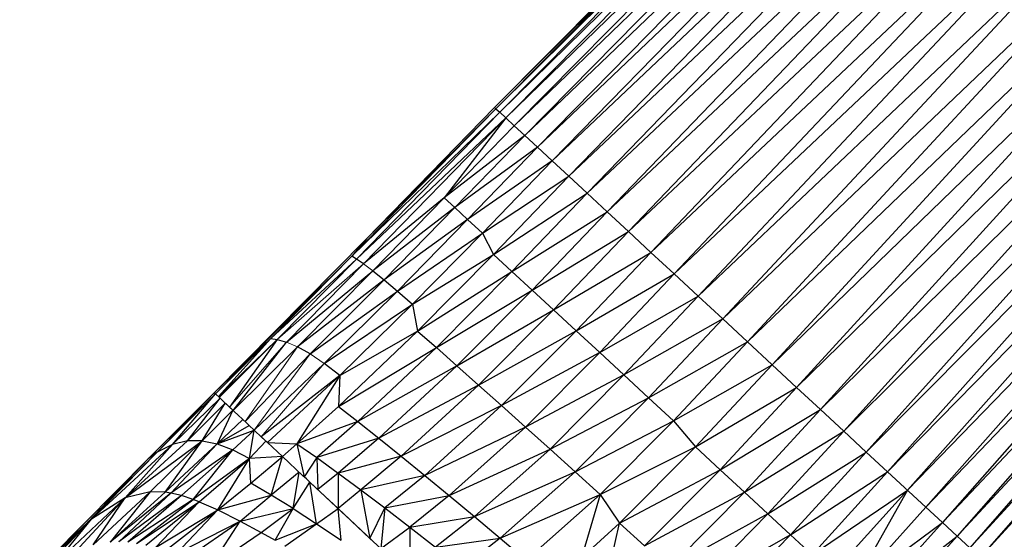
# Paper-space layout '_Left' of a CAD drawing. Header units: millimetres. Extents: x 1 to 464, y 0 to 650.
# Tile 12 of 50: x 20 to 66, y 143 to 168. Entities that reach past the tile are written whole.
import ezdxf

# ---------------------------------------------------------------- set-up
doc = ezdxf.new("R2010")
doc.units = ezdxf.units.MM

psp = doc.layouts.new('_Left')

# ---------------------------------------------------------------- linework, layer by layer
at = {"color": 142, "linetype": 'Continuous', "lineweight": 18, "true_color": 0x0080c0}
for p, q in [((60.573, 181.933), (42.355, 163.555)), ((42.415, 163.499), (60.798, 181.724)), ((42.88, 163.068), (61.071, 181.472)), ((62.618, 144.774), (80.484, 163.478)), ((32.134, 152.655), (36.196, 156.208)), ((36.634, 155.882), (36.196, 156.208)), ((32.134, 152.655), (29.418, 149.927)), ((29.9, 149.476), (32.568, 152.534)), ((30.067, 149.32), (33.096, 152.313)), ((30.629, 148.795), (33.096, 152.313)), ((32.568, 152.534), (33.096, 152.313)), ((30.629, 148.795), (33.691, 151.974)), ((31.056, 148.396), (33.691, 151.974)), ((34.352, 151.522), (33.691, 151.974)), ((31.39, 148.084), (34.352, 151.522))]:
    psp.add_line(p, q, dxfattribs=at)
at = {"color": 7, "linetype": 'Continuous', "lineweight": 25}
for p, q in [((42.355, 163.555), (60.631, 181.879)), ((42.415, 163.499), (60.631, 181.879)), ((42.592, 163.335), (60.798, 181.724)), ((42.592, 163.335), (61.071, 181.472)), ((42.88, 163.068), (61.445, 181.125)), ((43.275, 162.702), (61.445, 181.125)), ((43.275, 162.702), (61.916, 180.688)), ((61.916, 180.688), (43.773, 162.24)), ((62.48, 180.165), (43.773, 162.24)), ((62.48, 180.165), (44.369, 161.688)), ((63.133, 179.56), (44.369, 161.688)), ((63.133, 179.56), (45.059, 161.048)), ((63.871, 178.876), (45.059, 161.048)), ((63.871, 178.876), (45.838, 160.326)), ((45.838, 160.326), (64.688, 178.119)), ((46.702, 159.525), (64.688, 178.119)), ((46.702, 159.525), (65.575, 177.296)), ((47.64, 158.656), (65.575, 177.296)), ((47.64, 158.656), (66.523, 176.418)), ((48.641, 157.728), (66.523, 176.418)), ((48.641, 157.728), (67.521, 175.493)), ((49.696, 156.751), (67.521, 175.493)), ((49.696, 156.751), (68.559, 174.531)), ((50.793, 155.734), (68.559, 174.531)), ((50.793, 155.734), (69.627, 173.541)), ((51.921, 154.688), (69.627, 173.541)), ((51.921, 154.688), (70.715, 172.532)), ((53.071, 153.622), (70.715, 172.532)), ((71.813, 171.514), (53.071, 153.622)), ((71.813, 171.514), (54.232, 152.546)), ((54.232, 152.546), (72.911, 170.497)), ((55.392, 151.471), (72.911, 170.497)), ((55.392, 151.471), (73.999, 169.489)), ((56.542, 150.405), (73.999, 169.489)), ((56.542, 150.405), (75.067, 168.499)), ((57.67, 149.359), (75.067, 168.499)), ((57.67, 149.359), (76.104, 167.538)), ((58.766, 148.344), (76.104, 167.538)), ((58.766, 148.344), (77.101, 166.614)), ((59.82, 147.367), (77.101, 166.614)), ((59.82, 147.367), (78.047, 165.737)), ((60.82, 146.44), (78.047, 165.737)), ((60.82, 146.44), (78.933, 164.916)), ((61.756, 145.572), (78.933, 164.916)), ((61.756, 145.572), (79.749, 164.16)), ((62.618, 144.774), (79.749, 164.16)), ((35.651, 156.567), (42.415, 163.499)), ((42.592, 163.335), (35.651, 156.567)), ((42.592, 163.335), (35.863, 156.435)), ((42.355, 163.555), (36.341, 157.392)), ((36.341, 157.392), (42.415, 163.499)), ((42.355, 163.555), (42.415, 163.499)), ((42.415, 163.499), (42.592, 163.335)), ((42.592, 163.335), (42.88, 163.068)), ((80.484, 163.478), (63.396, 144.053)), ((42.88, 163.068), (35.863, 156.435)), ((42.88, 163.068), (36.196, 156.208)), ((42.88, 163.068), (39.976, 159.311)), ((42.88, 163.068), (43.275, 162.702)), ((63.396, 144.053), (81.135, 162.875)), ((81.135, 162.875), (64.084, 143.415)), ((43.275, 162.702), (39.976, 159.311)), ((43.275, 162.702), (43.773, 162.24)), ((43.773, 162.24), (39.976, 159.311)), ((43.773, 162.24), (40.481, 158.851)), ((43.773, 162.24), (44.369, 161.688)), ((64.084, 143.415), (81.697, 162.354)), ((81.697, 162.354), (64.678, 142.865)), ((44.369, 161.688), (40.481, 158.851)), ((44.369, 161.688), (41.084, 158.298)), ((44.369, 161.688), (45.059, 161.048)), ((64.678, 142.865), (82.166, 161.919)), ((82.166, 161.919), (65.174, 142.405)), ((65.174, 142.405), (82.538, 161.575)), ((45.059, 161.048), (41.084, 158.298)), ((45.059, 161.048), (41.78, 157.658)), ((45.059, 161.048), (45.838, 160.326)), ((41.78, 157.658), (45.838, 160.326)), ((45.838, 160.326), (42.294, 156.653)), ((45.838, 160.326), (46.702, 159.525)), ((39.976, 159.311), (36.196, 156.208)), ((39.976, 159.311), (36.634, 155.882)), ((39.976, 159.311), (40.481, 158.851)), ((42.294, 156.653), (46.702, 159.525)), ((43.165, 155.851), (46.702, 159.525)), ((46.702, 159.525), (47.64, 158.656)), ((40.481, 158.851), (36.634, 155.882)), ((40.481, 158.851), (37.165, 155.454)), ((40.481, 158.851), (41.084, 158.298)), ((41.084, 158.298), (37.165, 155.454)), ((41.084, 158.298), (37.785, 154.927)), ((41.084, 158.298), (41.78, 157.658)), ((43.165, 155.851), (47.64, 158.656)), ((44.112, 154.979), (47.64, 158.656)), ((47.64, 158.656), (48.641, 157.728)), ((36.341, 157.392), (29.175, 150.154)), ((36.341, 157.392), (35.651, 156.567)), ((37.785, 154.927), (41.78, 157.658)), ((41.78, 157.658), (38.494, 154.308)), ((41.78, 157.658), (42.294, 156.653)), ((44.112, 154.979), (48.641, 157.728)), ((45.122, 154.047), (48.641, 157.728)), ((48.641, 157.728), (49.696, 156.751)), ((29.175, 150.154), (35.651, 156.567)), ((31.834, 152.7), (35.651, 156.567)), ((31.834, 152.7), (35.863, 156.435)), ((32.134, 152.655), (35.863, 156.435)), ((35.863, 156.435), (35.651, 156.567)), ((36.196, 156.208), (35.863, 156.435)), ((38.494, 154.308), (42.294, 156.653)), ((42.294, 156.653), (38.735, 153.051)), ((42.294, 156.653), (43.165, 155.851)), ((45.122, 154.047), (49.696, 156.751)), ((46.186, 153.065), (49.696, 156.751)), ((49.696, 156.751), (50.793, 155.734)), ((32.568, 152.534), (36.196, 156.208)), ((32.568, 152.534), (36.634, 155.882)), ((33.096, 152.313), (36.634, 155.882)), ((37.165, 155.454), (33.096, 152.313)), ((37.165, 155.454), (33.691, 151.974)), ((36.634, 155.882), (37.165, 155.454)), ((37.165, 155.454), (37.785, 154.927)), ((38.735, 153.051), (43.165, 155.851)), ((39.619, 152.272), (43.165, 155.851)), ((43.165, 155.851), (44.112, 154.979)), ((46.186, 153.065), (50.793, 155.734)), ((47.293, 152.044), (50.793, 155.734)), ((50.793, 155.734), (51.921, 154.688)), ((33.691, 151.974), (37.785, 154.927)), ((37.785, 154.927), (34.352, 151.522)), ((37.785, 154.927), (38.494, 154.308)), ((39.619, 152.272), (44.112, 154.979)), ((40.578, 151.422), (44.112, 154.979)), ((44.112, 154.979), (45.122, 154.047)), ((47.293, 152.044), (51.921, 154.688)), ((48.432, 150.992), (51.921, 154.688)), ((51.921, 154.688), (53.071, 153.622)), ((34.352, 151.522), (38.494, 154.308)), ((38.494, 154.308), (35.087, 150.968)), ((38.494, 154.308), (38.735, 153.051)), ((40.578, 151.422), (45.122, 154.047)), ((41.603, 150.51), (45.122, 154.047)), ((45.122, 154.047), (46.186, 153.065)), ((53.071, 153.622), (48.432, 150.992)), ((53.071, 153.622), (49.592, 149.92)), ((53.071, 153.622), (56.542, 150.405)), ((29.175, 150.154), (31.834, 152.7)), ((29.239, 150.095), (31.834, 152.7)), ((29.372, 149.97), (31.834, 152.7)), ((31.834, 152.7), (32.134, 152.655)), ((38.735, 153.051), (35.024, 149.506)), ((35.087, 150.968), (38.735, 153.051)), ((38.735, 153.051), (39.619, 152.272)), ((41.603, 150.51), (46.186, 153.065)), ((42.681, 149.547), (46.186, 153.065)), ((46.186, 153.065), (47.293, 152.044)), ((29.372, 149.97), (32.134, 152.655)), ((32.134, 152.655), (29.9, 149.476)), ((30.067, 149.32), (32.568, 152.534)), ((32.134, 152.655), (32.568, 152.534)), ((33.691, 151.974), (33.096, 152.313)), ((35.024, 149.506), (39.619, 152.272)), ((35.931, 148.798), (39.619, 152.272)), ((39.619, 152.272), (40.578, 151.422)), ((49.592, 149.92), (54.232, 152.546)), ((54.232, 152.546), (50.763, 148.839)), ((47.293, 152.044), (42.681, 149.547)), ((47.293, 152.044), (43.803, 148.541)), ((48.432, 150.992), (47.293, 152.044)), ((31.056, 148.396), (34.352, 151.522)), ((35.087, 150.968), (34.352, 151.522)), ((40.578, 151.422), (35.931, 148.798)), ((40.578, 151.422), (36.917, 148.017)), ((41.603, 150.51), (40.578, 151.422)), ((50.763, 148.839), (55.392, 151.471)), ((51.794, 147.61), (55.392, 151.471)), ((35.087, 150.968), (31.39, 148.084)), ((31.677, 147.815), (35.087, 150.968)), ((35.087, 150.968), (33.068, 147.75)), ((35.087, 150.968), (35.024, 149.506)), ((48.432, 150.992), (43.803, 148.541)), ((48.432, 150.992), (44.958, 147.504)), ((48.432, 150.992), (49.592, 149.92)), ((41.603, 150.51), (36.917, 148.017)), ((41.603, 150.51), (37.968, 147.17)), ((42.681, 149.547), (41.603, 150.51)), ((51.794, 147.61), (56.542, 150.405)), ((52.954, 146.537), (56.542, 150.405)), ((56.542, 150.405), (57.67, 149.359)), ((29.175, 150.154), (26.073, 147.055)), ((26.504, 147.353), (29.175, 150.154)), ((29.239, 150.094), (26.504, 147.353)), ((27.213, 147.715), (29.239, 150.094)), ((29.239, 150.095), (29.175, 150.154)), ((29.438, 149.908), (29.239, 150.095)), ((29.239, 150.094), (29.239, 150.094)), ((29.372, 149.97), (29.438, 149.909)), ((29.697, 149.666), (29.438, 149.909)), ((44.958, 147.504), (49.592, 149.92)), ((49.592, 149.92), (46.133, 146.444)), ((49.592, 149.92), (50.763, 148.839)), ((29.455, 149.892), (27.213, 147.715)), ((27.92, 147.898), (29.455, 149.892)), ((29.697, 149.666), (27.92, 147.898)), ((28.611, 147.9), (29.697, 149.666)), ((29.578, 149.777), (30.059, 149.327)), ((29.697, 149.666), (29.851, 149.523)), ((29.9, 149.476), (30.049, 149.337)), ((33.068, 147.75), (35.024, 149.506)), ((35.024, 149.506), (35.931, 148.798)), ((42.681, 149.547), (37.968, 147.17)), ((42.681, 149.547), (39.075, 146.267)), ((42.681, 149.547), (43.803, 148.541)), ((30.056, 149.331), (28.611, 147.9)), ((30.056, 149.331), (29.313, 147.75)), ((30.059, 149.327), (30.118, 149.273)), ((30.118, 149.273), (30.695, 148.734)), ((52.954, 146.537), (57.67, 149.359)), ((54.092, 145.484), (57.67, 149.359)), ((57.67, 149.359), (58.766, 148.344)), ((30.52, 148.897), (29.313, 147.75)), ((29.313, 147.75), (30.815, 148.621)), ((30.695, 148.734), (30.815, 148.621)), ((31.057, 148.395), (30.815, 148.621)), ((35.931, 148.798), (33.068, 147.75)), ((35.931, 148.798), (33.994, 147.104)), ((35.931, 148.798), (36.917, 148.017)), ((43.803, 148.541), (39.075, 146.267)), ((43.803, 148.541), (40.225, 145.317)), ((43.803, 148.541), (44.958, 147.504)), ((46.133, 146.444), (50.763, 148.839)), ((50.763, 148.839), (47.32, 145.372)), ((50.763, 148.839), (51.794, 147.61)), ((29.313, 147.75), (31.056, 148.396)), ((30.047, 147.466), (31.056, 148.396)), ((30.831, 147.065), (31.056, 148.396)), ((31.057, 148.395), (31.419, 148.057)), ((31.287, 148.18), (31.572, 147.913)), ((31.573, 147.913), (31.39, 148.084)), ((54.092, 145.484), (58.766, 148.344)), ((55.199, 144.461), (58.766, 148.344)), ((58.766, 148.344), (59.82, 147.367)), ((27.213, 147.715), (23.413, 144.215)), ((25.002, 145.219), (28.611, 147.9)), ((25.002, 145.219), (27.92, 147.898)), ((25.002, 145.219), (27.213, 147.715)), ((28.611, 147.9), (26.162, 145.499)), ((27.213, 147.715), (26.504, 147.353)), ((26.873, 145.477), (28.611, 147.9)), ((29.313, 147.75), (26.873, 145.477)), ((27.137, 145.437), (29.313, 147.75)), ((27.92, 147.898), (27.213, 147.715)), ((28.611, 147.9), (27.92, 147.898)), ((28.611, 147.9), (29.313, 147.75)), ((29.313, 147.75), (30.047, 147.466)), ((30.831, 147.065), (31.606, 147.882)), ((31.573, 147.913), (31.626, 147.863)), ((31.677, 147.815), (31.626, 147.863)), ((32.384, 147.155), (31.677, 147.815)), ((31.677, 147.815), (33.068, 147.75)), ((33.068, 147.75), (32.384, 147.155)), ((33.068, 147.75), (33.994, 147.104)), ((33.068, 147.75), (33.398, 146.207)), ((36.917, 148.017), (33.994, 147.104)), ((36.917, 148.017), (34.999, 146.381)), ((36.917, 148.017), (37.968, 147.17)), ((47.32, 145.372), (51.794, 147.61)), ((48.226, 144.03), (51.794, 147.61)), ((51.794, 147.61), (52.954, 146.537)), ((26.504, 147.353), (23.236, 144.072)), ((23.413, 144.215), (26.504, 147.353)), ((26.504, 147.353), (26.073, 147.055)), ((30.047, 147.466), (27.137, 145.437)), ((30.047, 147.466), (27.647, 145.318)), ((28.187, 145.141), (30.047, 147.466)), ((30.047, 147.466), (30.831, 147.065)), ((32.384, 147.155), (30.831, 147.065)), ((30.895, 145.897), (32.384, 147.155)), ((31.856, 145.346), (32.384, 147.155)), ((32.384, 147.155), (33.346, 146.256)), ((37.968, 147.17), (34.999, 146.381)), ((37.968, 147.17), (36.071, 145.59)), ((37.968, 147.17), (39.075, 146.267)), ((40.225, 145.317), (44.958, 147.504)), ((44.958, 147.504), (41.409, 144.33)), ((44.958, 147.504), (46.133, 146.444)), ((55.199, 144.461), (59.82, 147.367)), ((56.262, 143.477), (59.82, 147.367)), ((59.82, 147.367), (60.82, 146.44)), ((26.073, 147.055), (21.556, 142.473)), ((23.236, 144.072), (26.073, 147.055)), ((30.831, 147.065), (28.187, 145.141)), ((28.464, 145.034), (30.831, 147.065)), ((29.35, 144.643), (30.831, 147.065)), ((30.895, 145.897), (30.831, 147.065)), ((33.994, 147.104), (33.398, 146.207)), ((33.994, 147.104), (34.999, 146.381)), ((33.994, 147.104), (34.042, 145.605)), ((33.175, 146.416), (31.856, 145.346)), ((32.888, 144.707), (33.175, 146.416)), ((33.51, 146.103), (33.346, 146.256)), ((34.999, 146.381), (34.042, 145.605)), ((34.999, 146.381), (34.999, 144.711)), ((34.999, 146.381), (36.071, 145.59)), ((39.075, 146.267), (36.071, 145.59)), ((39.075, 146.267), (37.199, 144.739)), ((39.075, 146.267), (40.225, 145.317)), ((41.409, 144.33), (46.133, 146.444)), ((46.133, 146.444), (42.614, 143.314)), ((46.133, 146.444), (47.32, 145.372)), ((48.226, 144.03), (52.954, 146.537)), ((49.403, 142.963), (52.954, 146.537)), ((52.954, 146.537), (54.092, 145.484)), ((56.262, 143.477), (60.82, 146.44)), ((57.272, 142.542), (60.82, 146.44)), ((60.82, 146.44), (62.618, 144.774)), ((29.35, 144.643), (30.895, 145.897)), ((31.856, 145.346), (30.895, 145.897)), ((32.888, 144.707), (33.676, 145.947)), ((33.676, 145.947), (33.51, 146.103)), ((33.676, 145.947), (35.394, 144.342)), ((33.989, 143.996), (33.676, 145.947)), ((34.042, 145.605), (33.768, 145.861)), ((23.494, 143.003), (26.162, 145.499)), ((26.162, 145.499), (24.297, 143.137)), ((26.873, 145.477), (24.297, 143.137)), ((27.137, 145.437), (24.297, 143.137)), ((24.701, 143.149), (27.137, 145.437)), ((27.647, 145.318), (24.701, 143.149)), ((26.162, 145.499), (25.002, 145.219)), ((27.647, 145.318), (25.112, 143.128)), ((26.873, 145.477), (26.162, 145.499)), ((27.137, 145.437), (26.873, 145.477)), ((27.647, 145.318), (27.137, 145.437)), ((28.187, 145.141), (27.647, 145.318)), ((29.35, 144.643), (31.856, 145.346)), ((30.398, 144.121), (31.856, 145.346)), ((32.888, 144.707), (31.856, 145.346)), ((33.953, 145.689), (34.999, 144.711)), ((36.071, 145.59), (34.999, 144.711)), ((36.071, 145.59), (37.199, 144.739)), ((36.071, 145.59), (36.496, 143.311)), ((37.199, 144.739), (40.225, 145.317)), ((40.225, 145.317), (38.372, 143.838)), ((40.225, 145.317), (41.409, 144.33)), ((42.614, 143.314), (47.32, 145.372)), ((43.83, 142.279), (47.32, 145.372)), ((47.32, 145.372), (46.431, 142.397)), ((47.32, 145.372), (48.226, 144.03)), ((49.403, 142.963), (54.092, 145.484)), ((50.557, 141.913), (54.092, 145.484)), ((54.092, 145.484), (55.199, 144.461)), ((57.272, 142.542), (61.756, 145.572)), ((58.216, 141.667), (61.756, 145.572)), ((61.756, 145.572), (59.09, 140.865)), ((21.714, 142.13), (25.002, 145.219)), ((22.661, 142.695), (25.002, 145.219)), ((25.002, 145.219), (23.413, 144.215)), ((23.494, 143.003), (25.002, 145.219)), ((28.187, 145.141), (25.112, 143.128)), ((25.532, 143.074), (28.187, 145.141)), ((25.532, 143.074), (28.464, 145.034)), ((25.966, 142.991), (28.464, 145.034)), ((26.418, 142.879), (28.464, 145.034)), ((28.464, 145.034), (28.187, 145.141)), ((28.464, 145.034), (29.35, 144.643)), ((34.999, 144.711), (34.664, 145.024)), ((26.418, 142.879), (29.35, 144.643)), ((26.889, 142.742), (29.35, 144.643)), ((27.385, 142.581), (29.35, 144.643)), ((29.35, 144.643), (30.398, 144.121)), ((30.398, 144.121), (32.888, 144.707)), ((31.379, 143.593), (32.888, 144.707)), ((32.041, 143.218), (32.888, 144.707)), ((32.888, 144.707), (33.989, 143.996)), ((33.989, 143.996), (34.999, 144.711)), ((34.999, 144.711), (38.572, 141.371)), ((35.147, 143.22), (34.999, 144.711)), ((34.999, 144.711), (36.496, 143.311)), ((35.334, 144.398), (36.496, 143.311)), ((36.496, 143.311), (37.199, 144.739)), ((37.199, 144.739), (37.004, 142.837)), ((37.199, 144.739), (38.372, 143.838)), ((55.199, 144.461), (50.557, 141.913)), ((51.679, 140.889), (55.199, 144.461)), ((55.199, 144.461), (56.262, 143.477)), ((59.09, 140.865), (62.618, 144.774)), ((63.396, 144.053), (62.618, 144.774)), ((23.413, 144.215), (20.038, 140.869)), ((23.236, 144.072), (20.038, 140.869)), ((20.514, 141.169), (23.413, 144.215)), ((23.236, 144.072), (21.556, 142.473)), ((21.714, 142.13), (23.413, 144.215)), ((23.413, 144.215), (23.236, 144.072)), ((27.385, 142.581), (30.398, 144.121)), ((27.902, 142.397), (30.398, 144.121)), ((29, 141.963), (30.398, 144.121)), ((30.398, 144.121), (31.379, 143.593)), ((32.041, 143.218), (33.989, 143.996)), ((32.504, 142.95), (33.989, 143.996)), ((33.989, 143.996), (35.147, 143.22)), ((38.372, 143.838), (41.409, 144.33)), ((41.409, 144.33), (39.578, 142.894)), ((41.409, 144.33), (42.614, 143.314)), ((46.431, 142.397), (48.226, 144.03)), ((47.621, 141.34), (48.226, 144.03)), ((48.226, 144.03), (49.403, 142.963)), ((59.09, 140.865), (63.396, 144.053)), ((59.875, 140.137), (63.396, 144.053)), ((64.084, 143.415), (63.396, 144.053)), ((29, 141.963), (31.379, 143.593)), ((31.379, 143.593), (32.041, 143.218)), ((37.004, 142.837), (38.372, 143.838)), ((38.372, 143.838), (39.578, 142.894)), ((38.372, 143.838), (38.375, 141.555)), ((56.262, 143.477), (51.679, 140.889)), ((56.262, 143.477), (52.757, 139.901)), ((56.262, 143.477), (57.272, 142.542)), ((36.496, 143.311), (37.004, 142.837)), ((39.578, 142.894), (42.614, 143.314)), ((42.614, 143.314), (40.806, 141.917)), ((42.614, 143.314), (43.83, 142.279)), ((59.875, 140.137), (64.084, 143.415)), ((60.569, 139.491), (64.084, 143.415)), ((64.678, 142.865), (64.084, 143.415))]:
    psp.add_line(p, q, dxfattribs=at)

doc.saveas('drawing.dxf')
